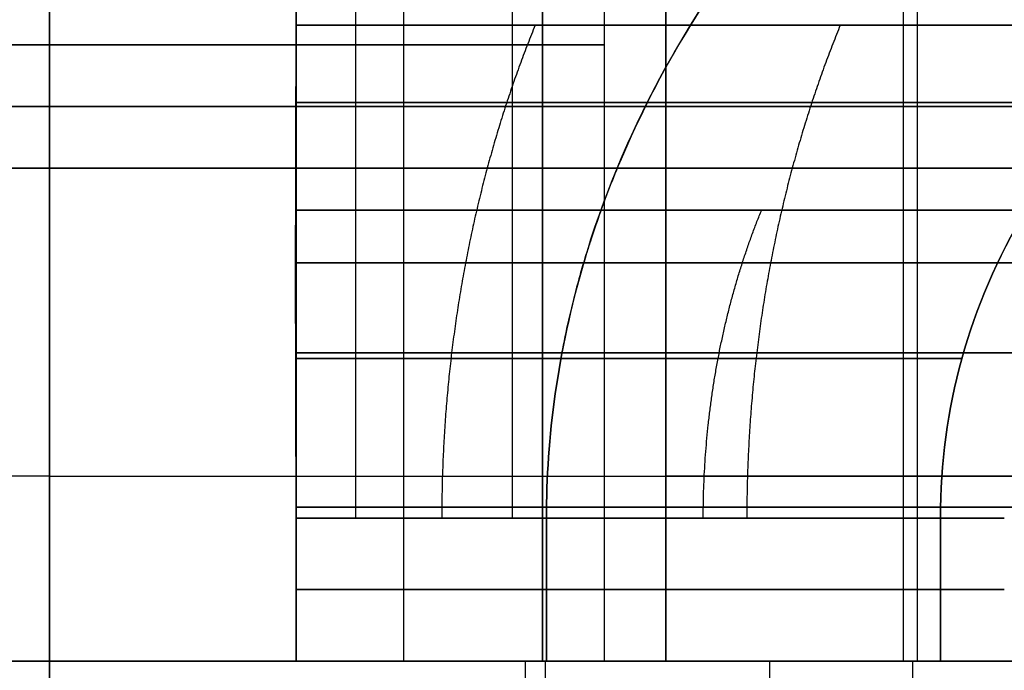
# Model space of a CAD drawing. Header units: millimetres. Extents: x -105 to 152, y -114 to 65.
# Tile 148 of 256: x 118.53 to 120.13, y -90.92 to -89.86. Entities that reach past the tile are written whole.
import ezdxf

# ---------------------------------------------------------------- set-up
doc = ezdxf.new("R2010")
doc.units = ezdxf.units.MM
doc.layers.add('Layer 01', color=7, linetype='Continuous', true_color=0x000000)

msp = doc.modelspace()

# ---------------------------------------------------------------- linework, layer by layer
at = {"layer": 'Layer 01'}
for p, q in [((118.576, -79.9, 32.85), (118.576, -91, 32.85)), ((118.576, -79.9, 4.15), (118.576, -91, 4.15)), ((118.576, -90.1, 27.3), (118.576, -82.7, 27.3)), ((119.376, -82.975, 6.0507), (119.376, -90.9, 6.0507)), ((118.576, -83.4, 6.45), (118.576, -111.4, 6.45)), ((119.576, -86.9, 6.1655), (119.576, -90.9, 6.1655)), ((118.576, -90.9, 31.9), (118.576, -87.6625, 31.9)), ((118.976, -87.7, 14.3484), (118.976, -90.9, 14.3484)), ((118.976, -87.7, 11.5316), (118.976, -90.9, 11.5316)), ((118.976, -87.7, 25.4684), (118.976, -90.9, 25.4684)), ((118.976, -87.7, 22.6516), (118.976, -90.9, 22.6516)), ((119.9845, -90.9, 13.34), (119.9845, -87.7, 13.34)), ((119.9845, -90.9, 12.54), (119.9845, -87.7, 12.54)), ((119.9845, -90.9, 23.66), (119.9845, -87.7, 23.66)), ((119.9845, -90.9, 24.46), (119.9845, -87.7, 24.46)), ((119.0723, -88.9, 24.8108), (119.0723, -90.6679, 24.8108)), ((119.3268, -88.9, 23.5637), (119.3268, -90.6679, 23.5637)), ((119.476, -88.9, 12.94), (119.476, -90.9, 12.94)), ((118.576, -91, -0.5), (118.576, -89, -0.5)), ((118.576, -89, 37.5), (118.576, -91, 37.5)), ((119.1506, -90.9, 17.1144), (119.1506, -89.1, 17.1144)), ((118.976, -89.2052, 20.6602), (118.976, -90.9, 20.6602)), ((118.976, -89.2052, 16.3398), (118.976, -90.9, 16.3398)), ((133.576, -90, -0.5), (103.576, -90, -0.5)), ((133.576, -90, 37.5), (103.576, -90, 37.5)), ((116.076, -90.1, 29.3), (121.076, -90.1, 29.3)), ((118.576, -90.1, 27.3), (118.576, -90.1, 31.3)), ((118.976, -90.9, 11.8369), (118.176, -90.9, 11.8369)), ((118.976, -90.9, 14.0431), (118.176, -90.9, 14.0431)), ((118.976, -90.9, 22.9264), (118.176, -90.9, 22.9264)), ((118.976, -90.9, 25.1936), (118.176, -90.9, 25.1936)), ((118.576, -90.9, 30.55), (118.576, -93.9, 30.55)), ((118.576, -90.9, 31.9), (118.576, -90.9, 31)), ((118.576, -90.9, 30.55), (118.576, -90.9, 30.45)), ((118.576, -90.9, 12.04), (118.576, -90.9, 11.54)), ((118.576, -90.9, 14.34), (118.576, -90.9, 13.84)), ((118.576, -90.9, 16.4), (118.576, -90.9, 17)), ((118.576, -90.9, 20), (118.576, -90.9, 20.6)), ((118.576, -90.9, 23.16), (118.576, -90.9, 22.66)), ((118.576, -90.9, 25.46), (118.576, -90.9, 24.96)), ((119.348, -90.9, 25.2279), (119.348, -92.95, 25.2279)), ((119.3804, -90.9, 16.5602), (119.3804, -93.2, 16.5602)), ((119.976, -90.9, 12.94), (119.476, -90.9, 12.94)), ((119.976, -90.9, 24.06), (119.476, -90.9, 24.06)), ((119.4989, -90.9, 14.1225), (119.4989, -90.9, 13.9928)), ((119.4989, -90.9, 11.8872), (119.4989, -90.9, 11.7575)), ((119.4989, -90.9, 25.2425), (119.4989, -90.9, 25.1128)), ((119.4989, -90.9, 23.0072), (119.4989, -90.9, 22.8775)), ((119.7586, -90.9, 13.8628), (119.6288, -90.9, 13.8628)), ((119.7586, -90.9, 12.0172), (119.6288, -90.9, 12.0172)), ((119.7586, -90.9, 24.9828), (119.6288, -90.9, 24.9828)), ((119.7586, -90.9, 23.1372), (119.6288, -90.9, 23.1372)), ((119.7096, -90.9, 13.34), (119.7096, -90.9, 12.54)), ((119.7096, -90.9, 24.46), (119.7096, -90.9, 23.66)), ((119.8577, -90.9, 20.2881), (119.8577, -90.9, 20.1635)), ((119.8577, -90.9, 16.8365), (119.8577, -90.9, 16.7119)), ((119.976, -90.9, 12.94), (119.976, -92.95, 12.94)), ((120.676, -90.9, 18.5), (120.076, -90.9, 18.5))]:
    msp.add_line(p, q, dxfattribs=at)
at = {"layer": 'Layer 01', "extrusion": (5.72814e-12, 1, 4.6646e-13)}
msp.add_arc((-118.576, 12.94, -89.8679), 1.1144, 111.0358, 158.9642, dxfattribs=at)
at = {"layer": 'Layer 01', "extrusion": (9.10595e-12, 1, -9.12815e-12)}
msp.add_arc((-118.576, 12.94, -89.8679), 1.1144, 201.0358, 248.9642, dxfattribs=at)
at = {"layer": 'Layer 01', "extrusion": (2.11739e-11, 1, 2.10909e-11)}
msp.add_arc((-118.576, 18.5, -89.8679), 1.8144, 102.7363, 167.2637, dxfattribs=at)
at = {"layer": 'Layer 01', "extrusion": (2.10899e-11, 1, -2.11522e-11)}
msp.add_arc((-118.576, 18.5, -89.8679), 1.8144, 192.7363, 257.2637, dxfattribs=at)
at = {"layer": 'Layer 01', "extrusion": (4.08798e-12, 1, -1.1515e-12)}
msp.add_arc((-118.576, 24.06, -89.8679), 1.1144, 111.0358, 158.9642, dxfattribs=at)
at = {"layer": 'Layer 01', "extrusion": (7.43497e-12, 1, -7.43497e-12)}
msp.add_arc((-118.576, 24.06, -89.8679), 1.1144, 201.0358, 248.9642, dxfattribs=at)
at = {"layer": 'Layer 01', "extrusion": (0, -1, 0)}
for centre, start, end in [((118.576, 24.06, 89.9), 146.535, 326.535), ((118.576, 12.94, 89.9), 90, 270), ((118.576, 24.06, 89.9), 326.535, 146.535), ((118.576, 12.94, 89.9), 270, 90)]:
    msp.add_arc(centre, 0.9, start, end, dxfattribs=at)
at = {"layer": 'Layer 01', "extrusion": (0, 1, -4.23552e-15)}
for start, end in [(193.3316, 256.6692), (103.3316, 166.6692)]:
    msp.add_arc((-118.576, 12.94, -89.9933), 1.7348, start, end, dxfattribs=at)
at = {"layer": 'Layer 01', "extrusion": (0, 1, 0)}
for centre, radius, start, end in [((-118.576, 24.06, -89.9933), 1.7348, 103.3308, 166.6692), ((-118.576, 24.06, -89.9933), 1.7348, 193.3308, 256.6692), ((-118.576, 18.5, -90), 1.5, 337.4773, 157.4773), ((-118.576, 18.5, -90), 1.5, 157.4773, 337.4773), ((-118.576, 12.94, -90.784), 1.5, 105.466, 164.534), ((-118.576, 12.94, -90.784), 1.5, 195.466, 254.534), ((-118.576, 18.5, -90.784), 1.6, 104.4775, 165.5225), ((-118.576, 18.5, -90.784), 1.6, 194.4775, 255.5225), ((-118.576, 24.06, -90.784), 1.5, 105.466, 164.534), ((-118.576, 24.06, -90.784), 1.5, 195.466, 254.534)]:
    msp.add_arc(centre, radius, start, end, dxfattribs=at)
at = {"layer": 'Layer 01', "extrusion": (-1.42109e-14, -1, 0)}
for start, end in [(90, 270), (270, 90)]:
    msp.add_arc((118.576, 18.5, 90), 14.35, start, end, dxfattribs=at)
at = {"layer": 'Layer 01', "extrusion": (9.69266e-15, -1, -4.17512e-14)}
msp.add_arc((118.576, 18.5, 90.1), 12.8, 90, 102.94408, dxfattribs=at)
at = {"layer": 'Layer 01', "extrusion": (8.67607e-16, -1, -3.60428e-14)}
msp.add_arc((118.576, 18.5, 90.1), 12.8, 77.05592, 90, dxfattribs=at)
at = {"layer": 'Layer 01', "extrusion": (2.12151e-11, 1, 1.52152e-11)}
msp.add_arc((-118.576, 12.94, -90.1679), 1.634, 104.1701, 165.8299, dxfattribs=at)
at = {"layer": 'Layer 01', "extrusion": (1.5199e-11, 1, -2.12229e-11)}
msp.add_arc((-118.576, 12.94, -90.1679), 1.634, 194.1701, 255.8299, dxfattribs=at)
at = {"layer": 'Layer 01', "extrusion": (1.31816e-11, 1, 1.31696e-11)}
msp.add_arc((-118.576, 24.06, -90.1679), 1.634, 104.1701, 165.8299, dxfattribs=at)
at = {"layer": 'Layer 01', "extrusion": (1.31743e-11, 1, -1.31863e-11)}
msp.add_arc((-118.576, 24.06, -90.1679), 1.634, 194.1701, 255.8299, dxfattribs=at)
at = {"layer": 'Layer 01', "extrusion": (2.1555e-12, -1, 7.20984e-13)}
msp.add_arc((118.576, 18.5, 90.4), 2.2, 10.4757, 79.5243, dxfattribs=at)
at = {"layer": 'Layer 01', "extrusion": (7.2322e-13, -1, -2.15774e-12)}
msp.add_arc((118.576, 18.5, 90.4), 2.2, 280.4757, 349.5243, dxfattribs=at)
at = {"layer": 'Layer 01', "extrusion": (1.03601e-16, -1, 3.33171e-15)}
msp.add_arc((118.576, 18.5, 90.6), 12.8, 90, 265.5192, dxfattribs=at)
at = {"layer": 'Layer 01', "extrusion": (-1.07998e-16, 1, -2.78403e-15)}
msp.add_arc((-118.576, 18.5, -90.6), 12.8, 90, 265.5192, dxfattribs=at)
at = {"layer": 'Layer 01', "extrusion": (0, 1, -7.10543e-15)}
for start, end in [(100.4757, 169.5243), (190.4757, 259.5243)]:
    msp.add_arc((-118.576, 18.5, -90.65), 2.2, start, end, dxfattribs=at)
at = {"layer": 'Layer 01', "extrusion": (-3.96437e-15, 1, -3.96437e-15)}
msp.add_arc((-118.576, 12.94, -90.6679), 0.9, 116.3878, 153.6122, dxfattribs=at)
at = {"layer": 'Layer 01', "extrusion": (3.21509e-14, 1, -6.71335e-14)}
msp.add_arc((-118.576, 12.94, -90.6679), 0.9, 206.3878, 243.6122, dxfattribs=at)
at = {"layer": 'Layer 01', "extrusion": (3.59794e-15, 1, -4.07225e-15)}
msp.add_arc((-118.576, 24.06, -90.6679), 0.9, 213.465, 243.6122, dxfattribs=at)
at = {"layer": 'Layer 01', "extrusion": (1.01847e-13, 1, 1.01847e-13)}
msp.add_arc((-118.576, 24.06, -90.6679), 0.9, 116.3878, 153.6122, dxfattribs=at)
at = {"layer": 'Layer 01', "extrusion": (9.38572e-15, -1, 9.38572e-15)}
msp.add_arc((118.576, 12.94, 90.6679), 1.5, 15.466, 74.534, dxfattribs=at)
at = {"layer": 'Layer 01', "extrusion": (-7.88892e-16, -1, 7.88892e-16)}
msp.add_arc((118.576, 12.94, 90.6679), 1.5, 285.466, 344.534, dxfattribs=at)
at = {"layer": 'Layer 01', "extrusion": (-4.89513e-16, -1, -4.89513e-16)}
msp.add_arc((118.576, 18.5, 90.6679), 1.6, 14.4775, 75.5225, dxfattribs=at)
at = {"layer": 'Layer 01', "extrusion": (-1.60599e-16, -1, 1.60599e-16)}
msp.add_arc((118.576, 18.5, 90.6679), 1.6, 284.4775, 345.5225, dxfattribs=at)
at = {"layer": 'Layer 01', "extrusion": (-7.47002e-15, -1, -2.106e-14)}
msp.add_arc((118.576, 24.06, 90.6679), 1.5, 15.466, 74.534, dxfattribs=at)
at = {"layer": 'Layer 01', "extrusion": (2.84443e-14, -1, -2.84443e-14)}
msp.add_arc((118.576, 24.06, 90.6679), 1.5, 285.466, 344.534, dxfattribs=at)
at = {"layer": 'Layer 01', "extrusion": (-3.91417e-14, 1, 2.25315e-14)}
msp.add_arc((-118.576, 24.06, -90.6679), 0.9, 206.3878, 213.465, dxfattribs=at)
at = {"layer": 'Layer 01', "extrusion": (-1.09916e-16, 1, -2.84233e-15)}
msp.add_arc((-118.576, 18.5, -90.9), 12.5, 274.58857, 90, dxfattribs=at)
at = {"layer": 'Layer 01', "extrusion": (1.08433e-16, -1, 3.5693e-15)}
msp.add_arc((118.576, 18.5, 90.9), 11.95, 90, 265.19976, dxfattribs=at)
at = {"layer": 'Layer 01', "extrusion": (0, -1, 3.25439e-15)}
msp.add_arc((118.576, 18.5, 90.9), 12.05, 0, 180, dxfattribs=at)
at = {"layer": 'Layer 01', "extrusion": (5.4964e-15, 1, -8.88218e-16)}
msp.add_arc((-118.576, 18.5, -90.9), 1.5, 337.4773, 157.4773, dxfattribs=at)
at = {"layer": 'Layer 01', "extrusion": (-3.25491e-15, 1, -4.51719e-15)}
msp.add_arc((-118.576, 18.5, -90.9), 1.5, 157.4773, 337.4773, dxfattribs=at)
at = {"layer": 'Layer 01', "extrusion": (8.27931e-29, -1, 3.72867e-15)}
msp.add_arc((118.576, 18.5, 90.9), 2.1, 79.0194, 100.9806, dxfattribs=at)
at = {"layer": 'Layer 01', "extrusion": (-1.3274e-29, -1, -1.49452e-15)}
msp.add_arc((118.576, 24.06, 90.9), 1.4, 253.3985, 286.6015, dxfattribs=at)
at = {"layer": 'Layer 01', "extrusion": (-1.25758e-29, 1, -2.83181e-15)}
msp.add_arc((-118.576, 24.06, -90.9), 0.9, 243.6122, 296.3878, dxfattribs=at)
at = {"layer": 'Layer 01', "extrusion": (4.6021e-30, 1, -1.0363e-15)}
msp.add_arc((-118.576, 24.06, -90.9), 0.9, 63.6122, 116.3878, dxfattribs=at)
at = {"layer": 'Layer 01', "extrusion": (6.63702e-30, -1, -1.49452e-15)}
msp.add_arc((118.576, 24.06, 90.9), 1.4, 73.3985, 106.6015, dxfattribs=at)
at = {"layer": 'Layer 01', "extrusion": (-1.22209e-14, 1, 9.94143e-14)}
msp.add_arc((-118.576, 12.94, -90.9), 0.9, 270, 296.3878, dxfattribs=at)
at = {"layer": 'Layer 01', "extrusion": (-2.0966e-16, 1, 8.94318e-16)}
msp.add_arc((-118.576, 12.94, -90.9), 0.9, 63.6122, 90, dxfattribs=at)
at = {"layer": 'Layer 01', "extrusion": (1.77636e-14, -1, -8.78227e-14)}
msp.add_arc((118.576, 18.5, 90.9), 2.1, 259.0194, 280.9806, dxfattribs=at)
at = {"layer": 'Layer 01', "extrusion": (-2.0092e-16, -1, 1.37713e-15)}
msp.add_arc((118.576, 12.94, 90.9), 1.4, 90, 106.6015, dxfattribs=at)
at = {"layer": 'Layer 01', "extrusion": (-6.68492e-15, -1, -2.89326e-13)}
msp.add_arc((118.576, 12.94, 90.9), 1.4, 253.3985, 270, dxfattribs=at)
at = {"layer": 'Layer 01', "extrusion": (-6.98522e-16, -1, -4.78774e-15)}
msp.add_arc((118.576, 12.94, 90.9), 1.4, 73.3985, 90, dxfattribs=at)
at = {"layer": 'Layer 01', "extrusion": (5.6467e-15, -1, -2.8221e-13)}
msp.add_arc((118.576, 12.94, 90.9), 1.4, 270, 286.6015, dxfattribs=at)
at = {"layer": 'Layer 01', "extrusion": (-1.00997e-15, 1, -4.30811e-15)}
msp.add_arc((-118.576, 12.94, -90.9), 0.9, 90, 116.3878, dxfattribs=at)
at = {"layer": 'Layer 01', "extrusion": (-1.68246e-16, 1, 1.52261e-13)}
msp.add_arc((-118.576, 12.94, -90.9), 0.9, 243.6122, 270, dxfattribs=at)
at = {"layer": 'Layer 01', "extrusion": (8.97394e-17, -1, 2.98197e-15)}
msp.add_arc((118.576, 18.5, 90.9), 11.95, 274.80024, 90, dxfattribs=at)
at = {"layer": 'Layer 01', "extrusion": (-1.05653e-16, 1, -3.42031e-15)}
msp.add_arc((-118.576, 18.5, -90.9), 12.5, 90, 265.41143, dxfattribs=at)
at = {"layer": 'Layer 01', "extrusion": (2.37769e-14, -1, -2.37769e-14)}
msp.add_arc((118.576, 12.94, 90.9), 1.4, 286.6015, 343.3985, dxfattribs=at)
at = {"layer": 'Layer 01', "extrusion": (-7.46807e-16, -1, -7.46807e-16)}
msp.add_arc((118.576, 12.94, 90.9), 1.4, 16.6015, 73.3985, dxfattribs=at)
at = {"layer": 'Layer 01', "extrusion": (-3.04563e-15, -1, -1.50345e-14)}
msp.add_arc((118.576, 18.5, 90.9), 2.1, 22.5227, 79.0194, dxfattribs=at)
at = {"layer": 'Layer 01', "extrusion": (-1.51276e-15, -1, 2.03929e-15)}
msp.add_arc((118.576, 24.06, 90.9), 1.4, 286.6015, 326.535, dxfattribs=at)
at = {"layer": 'Layer 01', "extrusion": (1.36376e-15, -1, 1.36376e-15)}
msp.add_arc((118.576, 24.06, 90.9), 1.4, 16.6015, 73.3985, dxfattribs=at)
at = {"layer": 'Layer 01', "extrusion": (-5.71791e-16, -1, 5.71791e-16)}
msp.add_arc((118.576, 18.5, 90.9), 2.1, 280.9806, 349.0194, dxfattribs=at)
at = {"layer": 'Layer 01', "extrusion": (2.28578e-14, 1, 2.28578e-14)}
msp.add_arc((-118.576, 12.94, -90.9), 1.5, 105.466, 164.534, dxfattribs=at)
at = {"layer": 'Layer 01', "extrusion": (-2.35395e-15, 1, 2.35395e-15)}
msp.add_arc((-118.576, 12.94, -90.9), 1.5, 195.466, 254.534, dxfattribs=at)
at = {"layer": 'Layer 01', "extrusion": (1.5659e-14, 1, 3.29308e-15)}
msp.add_arc((-118.576, 18.5, -90.9), 1.6, 104.4775, 165.5225, dxfattribs=at)
at = {"layer": 'Layer 01', "extrusion": (2.18899e-15, 1, -5.87011e-15)}
msp.add_arc((-118.576, 18.5, -90.9), 2.2, 100.4757, 169.5243, dxfattribs=at)
at = {"layer": 'Layer 01', "extrusion": (3.97248e-15, 1, -1.63384e-14)}
msp.add_arc((-118.576, 18.5, -90.9), 1.6, 194.4775, 255.5225, dxfattribs=at)
at = {"layer": 'Layer 01', "extrusion": (-5.31463e-15, 1, -1.08036e-14)}
msp.add_arc((-118.576, 18.5, -90.9), 2.2, 190.4757, 259.5243, dxfattribs=at)
at = {"layer": 'Layer 01', "extrusion": (-4.90903e-16, 1, -4.90903e-16)}
msp.add_arc((-118.576, 24.06, -90.9), 1.5, 105.466, 164.534, dxfattribs=at)
at = {"layer": 'Layer 01', "extrusion": (9.30327e-15, 1, -9.30327e-15)}
msp.add_arc((-118.576, 24.06, -90.9), 1.5, 195.466, 254.534, dxfattribs=at)
at = {"layer": 'Layer 01', "extrusion": (-6.04716e-17, 1, -3.25439e-15)}
msp.add_arc((-118.576, 18.5, -90.9), 12.9, 180, 266.44449, dxfattribs=at)
at = {"layer": 'Layer 01', "extrusion": (-7.22199e-13, -1, 8.69345e-12)}
msp.add_arc((118.576, 18.5, 90.9), 12.05, 273.80667, 274.76031, dxfattribs=at)
at = {"layer": 'Layer 01', "extrusion": (-2.32521e-14, 1, -1.77636e-14)}
msp.add_arc((-118.576, 12.94, -90.9), 0.9, 153.6122, 206.3878, dxfattribs=at)
at = {"layer": 'Layer 01', "extrusion": (-2.47715e-15, 1, 0)}
msp.add_arc((-118.576, 24.06, -90.9), 0.9, 153.6122, 206.3878, dxfattribs=at)
at = {"layer": 'Layer 01', "extrusion": (-1.6629e-17, -1, 3.56552e-15)}
msp.add_arc((118.576, 18.5, 90.9), 12.05, 274.76031, 0, dxfattribs=at)
at = {"layer": 'Layer 01', "extrusion": (5.60433e-14, -1, -2.6173e-14)}
msp.add_arc((118.576, 24.06, 90.9), 1.4, 326.535, 343.3985, dxfattribs=at)
at = {"layer": 'Layer 01', "extrusion": (2.60281e-14, -1, 1.77636e-14)}
msp.add_arc((118.576, 12.94, 90.9), 1.4, 343.3985, 16.6015, dxfattribs=at)
at = {"layer": 'Layer 01', "extrusion": (-3.11209e-14, -1, 0)}
msp.add_arc((118.576, 24.06, 90.9), 1.4, 343.3985, 16.6015, dxfattribs=at)
at = {"layer": 'Layer 01'}
for points, degree in [([(118.576, -94, 6.55), (118.576, -88.35, 6.55), (118.576, -82.7, 6.55)], 2), ([(119.576, -82.7, 6.5919), (119.576, -86.8, 6.5919), (119.576, -90.9, 6.5919)], 2), ([(119.376, -90.9, 5.6248), (119.376, -86.9, 5.6248), (119.376, -82.9, 5.6248)], 2), ([(119.376, -83.4, 6.4766), (119.376, -87.15, 6.4766), (119.376, -90.9, 6.4766)], 2), ([(119.576, -90.6, 5.7391), (119.576, -88.75, 5.7391), (119.576, -86.9, 5.7391)], 2), ([(118.576, -87.1, 10.84), (118.576, -89.525, 10.84), (118.576, -91.95, 10.84)], 2), ([(118.576, -91.95, 15.04), (118.576, -89.525, 15.04), (118.576, -87.1, 15.04)], 2), ([(118.576, -87.1, 15.575), (118.576, -89.25, 15.575), (118.576, -91.4, 15.575)], 2), ([(118.576, -91.4, 21.425), (118.576, -89.25, 21.425), (118.576, -87.1, 21.425)], 2), ([(118.576, -87.1, 21.96), (118.576, -89.525, 21.96), (118.576, -91.95, 21.96)], 2), ([(118.576, -91.95, 26.16), (118.576, -89.525, 26.16), (118.576, -87.1, 26.16)], 2), ([(118.576, -88.9, 13.84), (118.576, -89.9, 13.84), (118.576, -90.9, 13.84)], 2), ([(118.576, -90.9, 12.04), (118.576, -89.9, 12.04), (118.576, -88.9, 12.04)], 2), ([(119.3268, -88.9, 23.5637), (119.3268, -89.784, 23.5637), (119.3268, -90.6679, 23.5637)], 2), ([(118.576, -91, 4.15), (118.576, -90, 4.15), (118.576, -89, 4.15)], 2), ([(118.576, -89, 32.85), (118.576, -90, 32.85), (118.576, -91, 32.85)], 2), ([(119.9616, -90.9, 19.0746), (119.9616, -90, 19.0746), (119.9616, -89.1, 19.0746)], 2), ([(118.976, -89.8679, 20.2697), (118.976, -89.6453, 20.4009), (118.976, -89.4226, 20.5321), (118.976, -89.2, 20.6633)], 3), ([(118.976, -89.8679, 16.7303), (118.976, -89.6453, 16.5991), (118.976, -89.4226, 16.4679), (118.976, -89.2, 16.3367)], 3), ([(118.976, -89.5187, 14.1938), (118.9762, -89.6447, 14.1174), (118.9762, -89.7611, 14.0461), (118.976, -89.8679, 13.9801)], 3), ([(118.976, -89.8679, 11.8999), (118.9762, -89.7611, 11.8339), (118.9762, -89.6447, 11.7626), (118.976, -89.5187, 11.6862)], 3), ([(118.976, -89.5187, 25.3138), (118.9762, -89.6447, 25.2374), (118.9762, -89.7611, 25.1661), (118.976, -89.8679, 25.1001)], 3), ([(118.976, -89.8679, 23.0199), (118.9762, -89.7611, 22.9539), (118.9762, -89.6447, 22.8826), (118.976, -89.5187, 22.8062)], 3), ([(119.6161, -89.8679, 13.34), (119.6822, -89.7611, 13.3402), (119.7534, -89.6447, 13.3402), (119.8298, -89.5187, 13.34)], 3), ([(119.8298, -89.5187, 12.54), (119.7534, -89.6447, 12.5398), (119.6822, -89.7611, 12.5398), (119.6161, -89.8679, 12.54)], 3), ([(119.6161, -89.8679, 24.46), (119.6822, -89.7611, 24.4602), (119.7534, -89.6447, 24.4602), (119.8298, -89.5187, 24.46)], 3), ([(119.8298, -89.5187, 23.66), (119.7534, -89.6447, 23.6598), (119.6822, -89.7611, 23.6598), (119.6161, -89.8679, 23.66)], 3), ([(118.976, -89.7321, 21.0545), (118.9761, -89.9726, 20.9139), (118.9761, -90.1952, 20.7835), (118.976, -90.4, 20.6633)], 3), ([(118.976, -90.4, 16.3367), (118.976, -90.1956, 16.2167), (118.976, -89.973, 16.0863), (118.976, -89.7321, 15.9455)], 3), ([(118.976, -89.8187, 14.7315), (118.9761, -89.9418, 14.6587), (118.9761, -90.0583, 14.5896), (118.976, -90.1679, 14.5243)], 3), ([(118.976, -90.1679, 11.3557), (118.976, -90.0585, 11.2906), (118.976, -89.9421, 11.2215), (118.976, -89.8187, 11.1485)], 3), ([(118.976, -89.8187, 25.8515), (118.976, -89.9421, 25.7785), (118.976, -90.0585, 25.7094), (118.976, -90.1679, 25.6443)], 3), ([(118.976, -90.1679, 22.4757), (118.976, -90.0585, 22.4106), (118.976, -89.9421, 22.3415), (118.976, -89.8187, 22.2685)], 3), ([(116.076, -90.1, 27.3), (118.576, -90.1, 27.3), (121.076, -90.1, 27.3)], 2), ([(118.576, -90.6, 31.3), (118.576, -90.35, 31.3), (118.576, -90.1, 31.3)], 2), ([(118.976, -90.6679, 14.3857), (118.976, -90.4898, 14.3857), (118.976, -90.3231, 14.4319), (118.976, -90.1679, 14.5243)], 3), ([(118.976, -90.1679, 11.3557), (118.976, -90.3231, 11.4481), (118.976, -90.4898, 11.4943), (118.976, -90.6679, 11.4943)], 3), ([(118.976, -90.6679, 25.5057), (118.976, -90.4898, 25.5057), (118.976, -90.3231, 25.5519), (118.976, -90.1679, 25.6443)], 3), ([(118.976, -90.1679, 22.4757), (118.976, -90.3231, 22.5681), (118.976, -90.4898, 22.6143), (118.976, -90.6679, 22.6143)], 3), ([(120.1603, -90.1679, 13.34), (120.0679, -90.3231, 13.34), (120.0217, -90.4898, 13.34), (120.0217, -90.6679, 13.34)], 3), ([(120.0217, -90.6679, 12.54), (120.0217, -90.4898, 12.54), (120.0679, -90.3231, 12.54), (120.1603, -90.1679, 12.54)], 3), ([(120.0217, -90.6679, 23.66), (120.0217, -90.4898, 23.66), (120.0679, -90.3231, 23.66), (120.1603, -90.1679, 23.66)], 3), ([(120.1603, -90.1679, 24.46), (120.0679, -90.3231, 24.46), (120.0217, -90.4898, 24.46), (120.0217, -90.6679, 24.46)], 3), ([(118.976, -90.4, 20.6633), (118.976, -90.65, 20.6633), (118.976, -90.9, 20.6633)], 2), ([(118.976, -90.9, 16.3367), (118.976, -90.65, 16.3367), (118.976, -90.4, 16.3367)], 2), ([(118.576, -90.9, 31), (118.576, -90.75, 31.15), (118.576, -90.6, 31.3)], 2), ([(119.576, -90.9, 6.0401), (119.576, -90.8, 5.9397), (119.576, -90.7, 5.8394), (119.576, -90.6, 5.7391)], 3), ([(118.976, -90.9, 13.7462), (118.976, -90.784, 13.7462), (118.976, -90.6679, 13.7462)], 2), ([(118.976, -90.6679, 12.1338), (118.976, -90.784, 12.1338), (118.976, -90.9, 12.1338)], 2), ([(118.976, -90.6679, 23.2538), (118.976, -90.784, 23.2538), (118.976, -90.9, 23.2538)], 2), ([(118.976, -90.9, 24.8662), (118.976, -90.784, 24.8662), (118.976, -90.6679, 24.8662)], 2), ([(118.976, -90.6679, 14.3857), (118.976, -90.784, 14.3857), (118.976, -90.9, 14.3857)], 2), ([(118.976, -90.9, 11.4943), (118.976, -90.784, 11.4943), (118.976, -90.6679, 11.4943)], 2), ([(118.976, -90.6679, 20.0492), (118.976, -90.784, 20.0492), (118.976, -90.9, 20.0492)], 2), ([(118.976, -90.9, 16.9508), (118.976, -90.784, 16.9508), (118.976, -90.6679, 16.9508)], 2), ([(118.976, -90.6679, 25.5057), (118.976, -90.784, 25.5057), (118.976, -90.9, 25.5057)], 2), ([(118.976, -90.9, 22.6143), (118.976, -90.784, 22.6143), (118.976, -90.6679, 22.6143)], 2), ([(119.3823, -90.6679, 13.34), (119.3823, -90.784, 13.34), (119.3823, -90.9, 13.34)], 2), ([(119.3823, -90.9, 12.54), (119.3823, -90.784, 12.54), (119.3823, -90.6679, 12.54)], 2), ([(119.3823, -90.6679, 24.46), (119.3823, -90.784, 24.46), (119.3823, -90.9, 24.46)], 2), ([(119.3823, -90.9, 23.66), (119.3823, -90.784, 23.66), (119.3823, -90.6679, 23.66)], 2), ([(120.0217, -90.9, 13.34), (120.0217, -90.784, 13.34), (120.0217, -90.6679, 13.34)], 2), ([(120.0217, -90.6679, 12.54), (120.0217, -90.784, 12.54), (120.0217, -90.9, 12.54)], 2), ([(120.0217, -90.9, 24.46), (120.0217, -90.784, 24.46), (120.0217, -90.6679, 24.46)], 2), ([(120.0217, -90.6679, 23.66), (120.0217, -90.784, 23.66), (120.0217, -90.9, 23.66)], 2), ([(116.076, -90.9, 31.9), (118.576, -90.9, 31.9), (121.076, -90.9, 31.9)], 2), ([(118.576, -90.9, 14.34), (118.576, -91.925, 14.34), (118.576, -92.95, 14.34)], 2), ([(118.576, -92.95, 11.54), (118.576, -91.925, 11.54), (118.576, -90.9, 11.54)], 2), ([(118.576, -90.9, 30.45), (118.576, -92.45, 30.45), (118.576, -94, 30.45)], 2), ([(118.976, -90.9, 14.2816), (118.976, -90.9, 14.3337), (118.976, -90.9, 14.3857)], 2), ([(118.976, -90.9, 11.4943), (118.976, -90.9, 11.5463), (118.976, -90.9, 11.5984)], 2), ([(118.976, -90.9, 12.1338), (118.976, -90.9, 11.8661), (118.976, -90.9, 11.5984)], 2), ([(118.976, -90.9, 14.2816), (118.976, -90.9, 14.0139), (118.976, -90.9, 13.7462)], 2), ([(118.976, -90.9, 20.5616), (118.976, -90.9, 20.6124), (118.976, -90.9, 20.6633)], 2), ([(118.976, -90.9, 16.3367), (118.976, -90.9, 16.3876), (118.976, -90.9, 16.4384)], 2), ([(118.976, -90.9, 20.5616), (118.976, -90.9, 20.3054), (118.976, -90.9, 20.0492)], 2), ([(118.976, -90.9, 16.9508), (118.976, -90.9, 16.6946), (118.976, -90.9, 16.4384)], 2), ([(118.976, -90.9, 25.4016), (118.976, -90.9, 25.4537), (118.976, -90.9, 25.5057)], 2), ([(118.976, -90.9, 22.6143), (118.976, -90.9, 22.6663), (118.976, -90.9, 22.7184)], 2), ([(118.976, -90.9, 23.2538), (118.976, -90.9, 22.9861), (118.976, -90.9, 22.7184)], 2), ([(118.976, -90.9, 25.4016), (118.976, -90.9, 25.1339), (118.976, -90.9, 24.8662)], 2), ([(119.376, -90.9, 5.6248), (119.376, -90.9, 6.0507), (119.376, -90.9, 6.4766)], 2), ([(119.9177, -90.9, 12.54), (119.65, -90.9, 12.54), (119.3823, -90.9, 12.54)], 2), ([(119.3823, -90.9, 13.34), (119.65, -90.9, 13.34), (119.9177, -90.9, 13.34)], 2), ([(119.3823, -90.9, 24.46), (119.65, -90.9, 24.46), (119.9177, -90.9, 24.46)], 2), ([(119.9177, -90.9, 23.66), (119.65, -90.9, 23.66), (119.3823, -90.9, 23.66)], 2), ([(119.576, -90.9, 6.4916), (119.576, -90.9, 6.2658), (119.576, -90.9, 6.0401)], 2), ([(119.576, -90.9, 6.4916), (119.576, -90.9, 6.5417), (119.576, -90.9, 6.5919)], 2), ([(119.744, -90.9, 23.288), (119.744, -91.925, 23.288), (119.744, -92.95, 23.288)], 2), ([(120.0217, -90.9, 13.34), (119.9697, -90.9, 13.34), (119.9177, -90.9, 13.34)], 2), ([(119.9177, -90.9, 12.54), (119.9697, -90.9, 12.54), (120.0217, -90.9, 12.54)], 2), ([(120.0217, -90.9, 24.46), (119.9697, -90.9, 24.46), (119.9177, -90.9, 24.46)], 2), ([(119.9177, -90.9, 23.66), (119.9697, -90.9, 23.66), (120.0217, -90.9, 23.66)], 2)]:
    msp.add_open_spline(points, degree=degree, dxfattribs=at)
for points, knots in [([(118.976, -90.6679, 20.0492), (118.976, -90.5538, 20.0492), (118.9753, -90.4256, 20.062), (118.9752, -90.1527, 20.1306), (118.976, -90.0082, 20.1867), (118.976, -89.8679, 20.2697)], [0, 0, 0, 0, 0.4211804, 0.4211804, 0.8423608, 0.8423608, 0.8423608, 0.8423608]), ([(118.976, -89.8679, 16.7303), (118.976, -90.0082, 16.8133), (118.9752, -90.1527, 16.8694), (118.9753, -90.4256, 16.938), (118.976, -90.5538, 16.9508), (118.976, -90.6679, 16.9508)], [0, 0, 0, 0, 0.4211804, 0.4211804, 0.8423608, 0.8423608, 0.8423608, 0.8423608]), ([(118.976, -89.8679, 11.8999), (118.976, -89.9465, 11.9485), (118.9758, -90.0202, 11.9849), (118.9758, -90.1178, 12.0265), (118.9758, -90.1482, 12.0382), (118.9759, -90.1903, 12.0531), (118.976, -90.2104, 12.0599), (118.976, -90.2322, 12.0668), (118.976, -90.2413, 12.0696), (118.976, -90.2472, 12.0714), (118.976, -90.2485, 12.0718), (118.976, -90.3978, 12.1159), (118.976, -90.5387, 12.1338), (118.976, -90.6679, 12.1338)], [0, 0, 0, 0, 0.211496, 0.211496, 0.317244, 0.317244, 0.370118, 0.396555, 0.4097735, 0.4097735, 0.422992, 0.422992, 0.8459839, 0.8459839, 0.8459839, 0.8459839]), ([(118.976, -89.8679, 23.0199), (118.976, -89.9465, 23.0685), (118.9758, -90.0202, 23.1049), (118.9758, -90.1178, 23.1465), (118.9758, -90.1482, 23.1582), (118.9759, -90.1903, 23.1731), (118.976, -90.2104, 23.1799), (118.976, -90.2322, 23.1868), (118.976, -90.2413, 23.1896), (118.976, -90.2472, 23.1914), (118.976, -90.2485, 23.1918), (118.976, -90.3978, 23.2359), (118.976, -90.5387, 23.2538), (118.976, -90.6679, 23.2538)], [0, 0, 0, 0, 0.211496, 0.211496, 0.317244, 0.317244, 0.370118, 0.396555, 0.4097735, 0.4097735, 0.422992, 0.422992, 0.8459839, 0.8459839, 0.8459839, 0.8459839]), ([(118.976, -90.6679, 13.7462), (118.976, -90.6031, 13.7462), (118.9759, -90.5355, 13.7507), (118.9759, -90.431, 13.7655), (118.9759, -90.3956, 13.7718), (118.976, -90.342, 13.7834), (118.976, -90.315, 13.7898), (118.976, -90.2834, 13.7982), (118.976, -90.2698, 13.802), (118.976, -90.2608, 13.8046), (118.976, -90.2546, 13.8064), (118.976, -90.1597, 13.8346), (118.976, -90.0247, 13.8831), (118.976, -89.8679, 13.9801)], [-0.8461013, -0.8461013, -0.8461013, -0.8461013, -0.634576, -0.634576, -0.5288133, -0.5288133, -0.475932, -0.4494913, -0.436271, -0.436271, -0.4230506, -0.4230506, 0, 0, 0, 0]), ([(118.976, -90.6679, 24.8662), (118.976, -90.6031, 24.8662), (118.9759, -90.5355, 24.8707), (118.9759, -90.431, 24.8855), (118.9759, -90.3956, 24.8918), (118.976, -90.342, 24.9034), (118.976, -90.315, 24.9098), (118.976, -90.2834, 24.9182), (118.976, -90.2698, 24.922), (118.976, -90.2608, 24.9246), (118.976, -90.2546, 24.9264), (118.976, -90.1597, 24.9546), (118.976, -90.0247, 25.0031), (118.976, -89.8679, 25.1001)], [-0.8461013, -0.8461013, -0.8461013, -0.8461013, -0.634576, -0.634576, -0.5288133, -0.5288133, -0.475932, -0.4494913, -0.436271, -0.436271, -0.4230506, -0.4230506, 0, 0, 0, 0]), ([(119.6161, -89.8679, 13.34), (119.5675, -89.9465, 13.34), (119.5311, -90.0202, 13.3397), (119.4896, -90.1178, 13.3398), (119.4779, -90.1482, 13.3398), (119.463, -90.1903, 13.3399), (119.4562, -90.2104, 13.3399), (119.4492, -90.2322, 13.34), (119.4465, -90.2413, 13.34), (119.4447, -90.2472, 13.34), (119.4443, -90.2485, 13.34), (119.4001, -90.3978, 13.34), (119.3823, -90.5387, 13.34), (119.3823, -90.6679, 13.34)], [0, 0, 0, 0, 0.211496, 0.211496, 0.317244, 0.317244, 0.370118, 0.396555, 0.4097735, 0.4097735, 0.422992, 0.422992, 0.8459839, 0.8459839, 0.8459839, 0.8459839]), ([(119.3823, -90.6679, 12.54), (119.3823, -90.6032, 12.54), (119.3867, -90.5356, 12.5401), (119.4015, -90.4311, 12.5401), (119.4078, -90.3958, 12.5401), (119.4194, -90.3422, 12.5401), (119.4258, -90.3153, 12.54), (119.4342, -90.2837, 12.54), (119.438, -90.2701, 12.54), (119.4406, -90.261, 12.54), (119.4424, -90.2548, 12.54), (119.4706, -90.1599, 12.54), (119.5191, -90.0248, 12.54), (119.6161, -89.8679, 12.54)], [-0.8461044, -0.8461044, -0.8461044, -0.8461044, -0.6345783, -0.6345783, -0.5288153, -0.5288153, -0.4759337, -0.449493, -0.4362726, -0.4362726, -0.4230522, -0.4230522, 0, 0, 0, 0]), ([(119.6161, -89.8679, 24.46), (119.5675, -89.9465, 24.46), (119.5311, -90.0202, 24.4597), (119.4896, -90.1178, 24.4598), (119.4779, -90.1482, 24.4598), (119.463, -90.1903, 24.4599), (119.4562, -90.2104, 24.4599), (119.4492, -90.2322, 24.46), (119.4465, -90.2413, 24.46), (119.4447, -90.2472, 24.46), (119.4443, -90.2485, 24.46), (119.4001, -90.3978, 24.46), (119.3823, -90.5387, 24.46), (119.3823, -90.6679, 24.46)], [0, 0, 0, 0, 0.211496, 0.211496, 0.317244, 0.317244, 0.370118, 0.396555, 0.4097735, 0.4097735, 0.422992, 0.422992, 0.8459839, 0.8459839, 0.8459839, 0.8459839]), ([(119.3823, -90.6679, 23.66), (119.3823, -90.6032, 23.66), (119.3867, -90.5356, 23.6601), (119.4015, -90.4311, 23.6601), (119.4078, -90.3958, 23.6601), (119.4194, -90.3422, 23.6601), (119.4258, -90.3153, 23.66), (119.4342, -90.2837, 23.66), (119.438, -90.2701, 23.66), (119.4406, -90.261, 23.66), (119.4424, -90.2548, 23.66), (119.4706, -90.1599, 23.66), (119.5191, -90.0248, 23.66), (119.6161, -89.8679, 23.66)], [-0.8461044, -0.8461044, -0.8461044, -0.8461044, -0.6345783, -0.6345783, -0.5288153, -0.5288153, -0.4759337, -0.449493, -0.4362726, -0.4362726, -0.4230522, -0.4230522, 0, 0, 0, 0])]:
    msp.add_open_spline(points, degree=3, knots=knots, dxfattribs=at)
for points, weights in [([(119.364, -89.8679, 13.728), (119.2641, -90.1126, 13.6281), (119.2124, -90.3855, 13.5764), (119.2124, -90.6679, 13.5764)], [0.955874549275, 0.934160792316, 0.934160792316, 0.955874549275]), ([(119.364, -89.8679, 12.152), (119.2641, -90.1126, 12.2519), (119.2124, -90.3855, 12.3036), (119.2124, -90.6679, 12.3036)], [0.955874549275, 0.934160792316, 0.934160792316, 0.955874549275]), ([(119.364, -89.8679, 23.272), (119.2641, -90.1126, 23.3719), (119.2124, -90.3855, 23.4236), (119.2124, -90.6679, 23.4236)], [0.955874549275, 0.934160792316, 0.934160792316, 0.955874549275]), ([(119.364, -89.8679, 24.848), (119.2641, -90.1126, 24.7481), (119.2124, -90.3855, 24.6964), (119.2124, -90.6679, 24.6964)], [0.955874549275, 0.934160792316, 0.934160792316, 0.955874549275]), ([(119.859, -89.8679, 19.7829), (119.7591, -90.1126, 19.6831), (119.7074, -90.3855, 19.6314), (119.7074, -90.6679, 19.6314)], [0.920986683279, 0.900065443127, 0.900065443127, 0.920986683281]), ([(119.859, -89.8679, 17.2171), (119.7591, -90.1126, 17.3169), (119.7074, -90.3855, 17.3686), (119.7074, -90.6679, 17.3686)], [0.920986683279, 0.900065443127, 0.900065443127, 0.920986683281]), ([(119.6367, -90.6679, 14.0007), (119.6367, -90.4914, 14.0007), (119.669, -90.3209, 14.033), (119.7314, -90.1679, 14.0954)], [0.927682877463, 0.906609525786, 0.906609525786, 0.927682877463]), ([(119.6367, -90.6679, 11.8793), (119.6367, -90.4914, 11.8793), (119.669, -90.3209, 11.847), (119.7314, -90.1679, 11.7846)], [0.927682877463, 0.906609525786, 0.906609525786, 0.927682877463]), ([(119.6367, -90.6679, 25.1207), (119.6367, -90.4914, 25.1207), (119.669, -90.3209, 25.153), (119.7314, -90.1679, 25.2154)], [0.927682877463, 0.906609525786, 0.906609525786, 0.927682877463]), ([(119.6367, -90.6679, 22.9993), (119.6367, -90.4914, 22.9993), (119.669, -90.3209, 22.967), (119.7314, -90.1679, 22.9046)], [0.927682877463, 0.906609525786, 0.906609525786, 0.927682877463]), ([(120.1817, -90.2538, 18.8992), (120.03, -90.2538, 19.5094), (119.5854, -90.2538, 19.9539), (118.9753, -90.2538, 20.1056)], [0.975096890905, 0.882028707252, 0.882028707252, 0.975096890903]), ([(118.9753, -90.2538, 16.8944), (119.5854, -90.2538, 17.0461), (120.03, -90.2538, 17.4906), (120.1817, -90.2538, 18.1008)], [0.975096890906, 0.882028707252, 0.882028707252, 0.975096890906]), ([(119.4427, -90.2538, 13.34), (119.3466, -90.2538, 13.5483), (119.1843, -90.2538, 13.7105), (118.976, -90.2538, 13.8067)], [0.969476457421, 0.929626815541, 0.929626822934, 0.969476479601]), ([(118.976, -90.2538, 12.0733), (119.1843, -90.2538, 12.1695), (119.3466, -90.2538, 12.3317), (119.4427, -90.2538, 12.54)], [0.969476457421, 0.929626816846, 0.929626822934, 0.969476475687]), ([(118.976, -90.2538, 23.1933), (119.1843, -90.2538, 23.2895), (119.3466, -90.2538, 23.4517), (119.4427, -90.2538, 23.66)], [0.969476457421, 0.929626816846, 0.929626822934, 0.969476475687]), ([(119.4427, -90.2538, 24.46), (119.3466, -90.2538, 24.6683), (119.1843, -90.2538, 24.8305), (118.976, -90.2538, 24.9267)], [0.969476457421, 0.929626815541, 0.929626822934, 0.969476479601]), ([(118.9762, -90.4091, 14.421), (119.5159, -90.4091, 14.2751), (119.9112, -90.4091, 13.8798), (120.057, -90.4091, 13.3401)], [0.976801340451, 0.89023670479, 0.89023670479, 0.976801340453]), ([(120.057, -90.4091, 12.5399), (119.9112, -90.4091, 12.0002), (119.5159, -90.4091, 11.6049), (118.9762, -90.4091, 11.459)], [0.976801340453, 0.89023670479, 0.89023670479, 0.976801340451]), ([(118.9762, -90.4091, 25.541), (119.5159, -90.4091, 25.3951), (119.9112, -90.4091, 24.9998), (120.057, -90.4091, 24.4601)], [0.976801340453, 0.89023670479, 0.89023670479, 0.976801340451]), ([(120.057, -90.4091, 23.6599), (119.9112, -90.4091, 23.1202), (119.5159, -90.4091, 22.7249), (118.9762, -90.4091, 22.579)], [0.976801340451, 0.89023670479, 0.89023670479, 0.976801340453])]:
    msp.add_rational_spline(points, weights, degree=3, dxfattribs=at)

doc.saveas('drawing.dxf')
